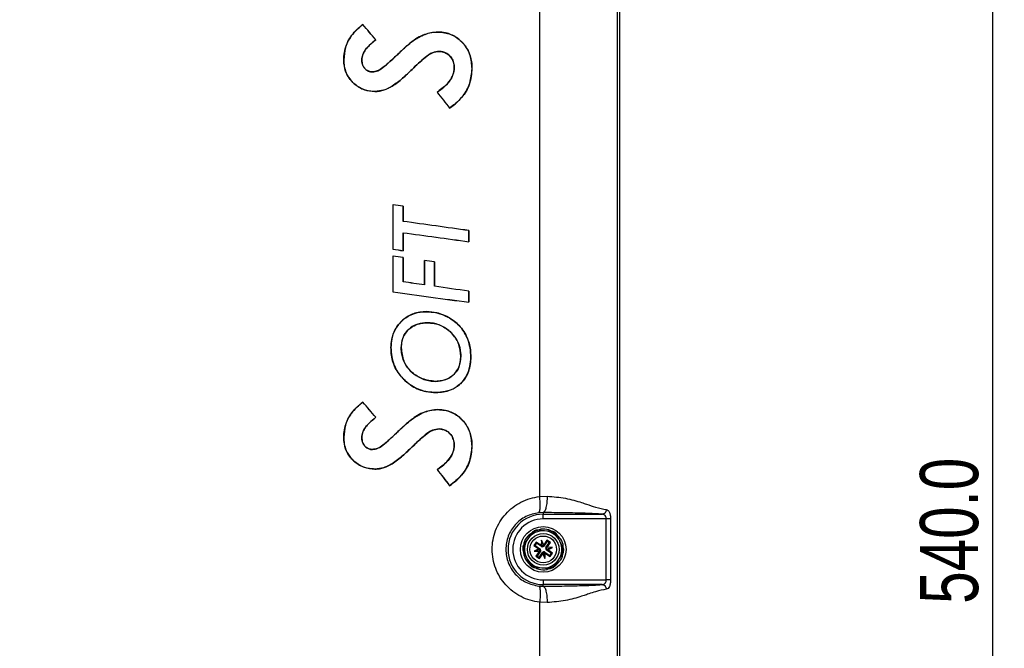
# Paper-space layout 'Sheet1' of a CAD drawing. Header units: millimetres. Extents: x -7 to 413, y -20 to 277.
# Tile 50 of 108: x 96 to 138, y 172 to 199. Entities that reach past the tile are written whole.
import ezdxf

# ---------------------------------------------------------------- set-up
doc = ezdxf.new("R2010")
doc.units = ezdxf.units.MM
doc.header["$PDSIZE"] = -1
doc.styles.add('SLDTEXTSTYLE1', font='TXT', dxfattribs={"width": 0.75})
doc.dimstyles.new('SLDDIMSTYLE1', dxfattribs={"dimtxt": 2.5, "dimasz": 3, "dimexe": 0, "dimexo": 0.0625, "dimtad": 1, "dimdec": 1, "dimlfac": 5, "dimrnd": 1e-09, "dimzin": 4, "dimdsep": 46, "dimtxsty": 'SLDTEXTSTYLE1', "dimblk1": 'CLOSED', "dimblk2": 'CLOSED', "dimsah": 1, "dimcen": 0.09, "dimadec": 0, "dimazin": 1, "dimtfac": 1, "dimtofl": 0, "dimtmove": 0, "dimatfit": 3, "dimldrblk": 'CLOSED', "dimfxl": 0, "dimfrac": 2, "dimtolj": 1, "dimtzin": 12, "dimarcsym": 0})

# ---------------------------------------------------------------- blocks, each defined once
blk = doc.blocks.new('_Closed')
at = {"color": 0, "linetype": 'ByBlock', "lineweight": -2}
for p, q in [((-1, 0.166667), (0, 0)), ((-1, 0.166667), (-1, -0.166667)), ((0, 0), (-1, -0.166667)), ((0, 0), (-1, 0))]:
    blk.add_line(p, q, dxfattribs=at)
blk = doc.blocks.new('_D_7')
at = {"color": 0, "linetype": 'Continuous', "lineweight": -2}
for p, q in [((107.183, 231.534), (137.738, 231.534)), ((137.738, 126.534), (137.738, 228.534)), ((95.983, 123.534), (137.738, 123.534))]:
    blk.add_line(p, q, dxfattribs=at)
at = {"layer": 'Defpoints', "color": 0}
for p in [(107.12, 231.534), (137.738, 231.534), (95.92, 123.534)]:
    blk.add_point(p, dxfattribs=at)
at = {"color": 0, "lineweight": -2, "xscale": 3, "yscale": 3, "zscale": 3}
for p, rotation in [((137.738, 231.534), 90.0000000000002), ((137.738, 123.534), 270.0000000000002)]:
    blk.add_blockref('_Closed', p, dxfattribs=dict(at, rotation=rotation))
at = {"color": 0, "lineweight": 18, "insert": (134.613, 177.534), "char_height": 2.5, "attachment_point": 2, "rotation": 90, "style": 'SLDTEXTSTYLE1'}
blk.add_mtext('\\A1;540.0', dxfattribs=at)

psp = doc.layouts.new('Sheet1')

# ---------------------------------------------------------------- linework, layer by layer
at = {"color": 7, "linetype": 'Continuous', "lineweight": 25}
for p, q in [((121.606, 222.82), (121.606, 130.648)), ((121.72, 130.534), (121.72, 222.935)), ((118.27, 179.005), (118.27, 214.864)), ((110.664, 199.287), (110.664, 199.289)), ((113.887, 198.965), (113.887, 198.966)), ((111.231, 198.635), (111.233, 198.635)), ((112.744, 198.525), (112.743, 198.526)), ((112.274, 198.108), (112.273, 198.109)), ((113.953, 198.134), (113.953, 198.133)), ((109.85, 197.775), (109.849, 197.775)), ((110.622, 197.769), (110.623, 197.769)), ((111.078, 197.25), (111.078, 197.251)), ((112.786, 197.363), (112.786, 197.362)), ((114.599, 197.438), (114.598, 197.438)), ((115.359, 197.391), (115.36, 197.391)), ((110.326, 196.721), (110.326, 196.72)), ((111.188, 196.411), (111.188, 196.41)), ((111.933, 196.639), (111.934, 196.638)), ((113.858, 196.385), (113.857, 196.385)), ((114.4, 195.697), (114.4, 195.696)), ((111.964, 191.547), (111.964, 189.631)), ((111.965, 191.546), (111.964, 191.547)), ((111.965, 189.632), (111.965, 191.546)), ((112.403, 191.489), (112.404, 191.489)), ((112.403, 191.489), (112.403, 190.83)), ((112.404, 190.83), (112.404, 191.489)), ((112.403, 190.83), (112.404, 190.83)), ((115.222, 190.435), (115.223, 190.436)), ((115.222, 190.435), (115.222, 189.958)), ((115.223, 189.957), (115.223, 190.436)), ((112.403, 190.344), (112.404, 190.343)), ((112.403, 190.344), (112.403, 189.572)), ((112.404, 189.571), (112.404, 190.343)), ((111.965, 189.632), (111.964, 189.631)), ((115.222, 189.958), (115.223, 189.957)), ((111.964, 189.333), (111.964, 187.804)), ((111.965, 189.332), (111.964, 189.333)), ((111.965, 187.805), (111.965, 189.332)), ((112.403, 189.572), (112.404, 189.571)), ((112.403, 189.274), (112.404, 189.274)), ((112.403, 189.274), (112.403, 188.23)), ((112.404, 188.231), (112.404, 189.274)), ((113.312, 189.155), (113.312, 188.102)), ((113.313, 189.154), (113.312, 189.155)), ((113.313, 188.101), (113.313, 189.154)), ((113.748, 188.041), (113.748, 189.097)), ((113.748, 189.096), (113.748, 189.097)), ((113.748, 189.096), (113.748, 188.04)), ((112.403, 188.23), (112.404, 188.231)), ((113.313, 188.101), (113.312, 188.102)), ((113.748, 188.04), (113.748, 188.041)), ((111.965, 187.805), (111.964, 187.804)), ((115.222, 187.831), (115.222, 187.353)), ((115.222, 187.831), (115.223, 187.831)), ((115.223, 187.352), (115.223, 187.831)), ((115.222, 187.353), (115.223, 187.352)), ((113.406, 186.95), (113.406, 186.951)), ((113.43, 186.472), (113.43, 186.471)), ((111.878, 185.405), (111.877, 185.405)), ((112.317, 185.391), (112.317, 185.391)), ((114.878, 185.038), (114.877, 185.038)), ((115.309, 185.003), (115.309, 185.003)), ((112.494, 183.976), (112.494, 183.976)), ((113.785, 183.954), (113.785, 183.955)), ((113.818, 183.477), (113.818, 183.476)), ((110.664, 183.063), (110.664, 183.064)), ((111.231, 182.411), (111.233, 182.411)), ((113.887, 182.741), (113.887, 182.742)), ((112.744, 182.301), (112.743, 182.301)), ((109.85, 181.551), (109.849, 181.551)), ((110.622, 181.545), (110.623, 181.545)), ((112.274, 181.884), (112.273, 181.885)), ((113.953, 181.909), (113.953, 181.909)), ((112.786, 181.139), (112.786, 181.138)), ((114.599, 181.214), (114.598, 181.214)), ((115.359, 181.167), (115.36, 181.167)), ((111.078, 181.026), (111.078, 181.027)), ((110.326, 180.497), (110.326, 180.496)), ((111.933, 180.415), (111.934, 180.414)), ((111.188, 180.187), (111.188, 180.186)), ((113.858, 180.161), (113.857, 180.161)), ((114.4, 179.473), (114.4, 179.471)), ((118.27, 179.005), (118.592, 179.018)), ((118.42, 178.319), (118.236, 178.311)), ((118.42, 178.319), (118.42, 178.244)), ((118.42, 178.244), (120.954, 178.244)), ((118.42, 178.045), (118.42, 178.244)), ((121.133, 178.045), (118.42, 178.045)), ((121.133, 175.424), (121.133, 178.045)), ((121.318, 178.045), (121.318, 175.424)), ((117.925, 177.428), (117.759, 177.184)), ((118.48, 177.532), (118.186, 177.554)), ((118.773, 177.511), (118.48, 177.532)), ((119.141, 177.082), (119.013, 177.347)), ((117.759, 177.184), (117.594, 176.941)), ((118.124, 177.045), (118.023, 176.896)), ((118.071, 176.906), (118.023, 176.896)), ((118.023, 176.896), (118.228, 176.756)), ((118.133, 176.996), (118.071, 176.906)), ((118.071, 176.906), (118.282, 176.762)), ((118.329, 176.905), (118.124, 177.045)), ((118.133, 176.996), (118.124, 177.045)), ((118.344, 176.853), (118.133, 176.996)), ((118.346, 177.127), (118.329, 176.905)), ((118.355, 176.869), (118.329, 176.905)), ((118.443, 176.927), (118.346, 177.127)), ((118.391, 176.887), (118.346, 177.127)), ((118.391, 176.887), (118.388, 176.84)), ((118.412, 176.845), (118.391, 176.887)), ((118.443, 176.927), (118.432, 176.884)), ((118.582, 177.132), (118.443, 176.927)), ((118.592, 177.084), (118.448, 176.873)), ((118.539, 176.811), (118.683, 177.022)), ((118.731, 177.031), (118.582, 177.132)), ((118.592, 177.084), (118.582, 177.132)), ((118.591, 176.826), (118.731, 177.031)), ((118.683, 177.022), (118.592, 177.084)), ((118.683, 177.022), (118.731, 177.031)), ((119.269, 176.817), (119.141, 177.082)), ((117.572, 176.651), (117.7, 176.387)), ((118.228, 176.756), (118.028, 176.66)), ((118.268, 176.705), (118.028, 176.66)), ((118.028, 176.66), (118.25, 176.643)), ((118.25, 176.643), (118.11, 176.438)), ((118.302, 176.658), (118.158, 176.447)), ((118.228, 176.756), (118.271, 176.746)), ((118.249, 176.385), (118.393, 176.596)), ((118.286, 176.669), (118.25, 176.643)), ((118.259, 176.337), (118.398, 176.542)), ((118.31, 176.726), (118.268, 176.705)), ((118.268, 176.705), (118.315, 176.702)), ((118.282, 176.762), (118.271, 176.746)), ((118.302, 176.658), (118.286, 176.669)), ((118.344, 176.853), (118.355, 176.869)), ((118.393, 176.596), (118.409, 176.585)), ((118.398, 176.542), (118.409, 176.585)), ((118.398, 176.542), (118.495, 176.341)), ((118.429, 176.624), (118.449, 176.582)), ((118.448, 176.873), (118.432, 176.884)), ((118.449, 176.582), (118.453, 176.629)), ((118.449, 176.582), (118.495, 176.341)), ((118.497, 176.616), (118.486, 176.6)), ((118.486, 176.6), (118.512, 176.564)), ((118.495, 176.341), (118.512, 176.564)), ((118.497, 176.616), (118.708, 176.472)), ((118.512, 176.564), (118.717, 176.424)), ((118.573, 176.763), (118.526, 176.767)), ((118.531, 176.743), (118.573, 176.763)), ((118.539, 176.811), (118.555, 176.8)), ((118.555, 176.8), (118.591, 176.826)), ((118.559, 176.707), (118.57, 176.723)), ((118.77, 176.563), (118.559, 176.707)), ((118.613, 176.712), (118.57, 176.723)), ((118.573, 176.763), (118.813, 176.809)), ((118.813, 176.809), (118.591, 176.826)), ((118.613, 176.712), (118.813, 176.809)), ((118.818, 176.573), (118.613, 176.712)), ((118.708, 176.472), (118.77, 176.563)), ((118.708, 176.472), (118.717, 176.424)), ((118.717, 176.424), (118.818, 176.573)), ((118.77, 176.563), (118.818, 176.573)), ((119.082, 176.284), (119.247, 176.528)), ((117.7, 176.387), (117.828, 176.122)), ((118.158, 176.447), (118.11, 176.438)), ((118.11, 176.438), (118.259, 176.337)), ((118.158, 176.447), (118.249, 176.385)), ((118.249, 176.385), (118.259, 176.337)), ((118.916, 176.041), (119.082, 176.284)), ((118.068, 175.958), (118.361, 175.937)), ((118.361, 175.937), (118.655, 175.915)), ((118.42, 175.424), (118.42, 175.224)), ((118.42, 175.424), (121.133, 175.424)), ((118.42, 175.15), (118.42, 175.224)), ((120.954, 175.224), (118.42, 175.224)), ((118.236, 175.158), (118.42, 175.15)), ((118.27, 138.605), (118.27, 174.464)), ((118.592, 174.451), (118.27, 174.464))]:
    psp.add_line(p, q, dxfattribs=at)
for radius in [0.98, 0.68, 0.576]:
    psp.add_circle((118.42, 176.734), radius, dxfattribs=at)
for centre, radius, start, end in [((118.42, 176.734), 1.51, 90, 270), ((118.42, 176.734), 1.31, 90, 270), ((118.42, 176.734), 0.8, 85.7678, 145.7678), ((118.42, 176.734), 0.852, 105.9536, 125.582), ((118.42, 176.734), 0.882, 110.6698, 120.8658), ((118.42, 176.734), 0.8, 25.7678, 85.7678), ((118.42, 176.734), 0.852, 45.9536, 65.582), ((118.42, 176.734), 0.882, 50.6698, 60.8658), ((118.42, 176.734), 0.852, 165.9536, 185.582), ((118.42, 176.734), 0.8, 145.7678, 205.7678), ((118.42, 176.734), 0.8, 325.7678, 25.7678), ((118.42, 176.734), 0.882, 170.6698, 180.8658), ((118.24, 176.7), 0.075, 20.0978, 55.7678), ((118.24, 176.7), 0.075, 325.7678, 1.4378), ((118.386, 176.915), 0.075, 235.7678, 271.4378), ((118.455, 176.554), 0.075, 110.0978, 145.7678), ((118.386, 176.915), 0.075, 290.0978, 325.7678), ((118.455, 176.554), 0.075, 55.7678, 91.4378), ((118.601, 176.769), 0.075, 145.7678, 181.4378), ((118.601, 176.769), 0.075, 200.0978, 235.7678), ((118.42, 176.734), 0.852, 345.9536, 5.582), ((118.42, 176.734), 0.882, 350.6698, 0.8658), ((118.42, 176.734), 0.8, 205.7678, 265.7678), ((118.42, 176.734), 0.852, 225.9536, 245.582), ((118.42, 176.734), 0.882, 230.6698, 240.8658), ((118.42, 176.734), 0.8, 265.7678, 325.7678), ((118.42, 176.734), 0.852, 285.9536, 305.582), ((118.42, 176.734), 0.882, 290.6698, 300.8658)]:
    psp.add_arc(centre, radius, start, end, dxfattribs=at)
for centre, major_axis, ratio, start_param, end_param in [((69.92, 242.159), (-293.95, 337.218), 0.005734, 4.577962, 4.579916), ((69.92, 242.159), (-293.85, 337.103), 0.005734, 4.577918, 4.579869), ((69.92, 256.374), (-293.95, 373.916), 0.005393, 1.727684, 1.729554), ((69.92, 256.374), (-293.85, 373.789), 0.005393, 1.72774, 1.729606), ((69.92, 194.444), (293.956, -38.161), 0.008654, 1.426888, 1.4284), ((69.92, 194.444), (293.856, -38.148), 0.008654, 1.426842, 1.428348), ((69.92, 194.16), (293.856, -40.762), 0.008644, 1.417217, 1.426917), ((69.92, 194.16), (293.956, -40.775), 0.008644, 1.417267, 1.426964), ((69.92, 198.788), (293.856, -40.691), 0.008644, 4.858664, 4.868365), ((69.92, 198.788), (293.956, -40.705), 0.008644, 4.858618, 4.868315), ((69.92, 198.005), (293.956, -40.634), 0.008645, 4.857103, 4.858616), ((69.92, 198.005), (293.856, -40.62), 0.008645, 4.857155, 4.858662), ((69.92, 192.28), (293.956, -38.514), 0.008653, 1.426898, 1.428411), ((69.92, 192.28), (293.856, -38.501), 0.008653, 1.426852, 1.428359), ((69.92, 192.281), (293.956, -38.514), 0.008653, 1.422275, 1.423777), ((69.92, 192.281), (293.856, -38.501), 0.008653, 1.422227, 1.423723), ((69.92, 191.642), (293.856, -41.327), 0.008642, 1.423805, 1.426933), ((69.92, 191.642), (293.956, -41.341), 0.008642, 1.423858, 1.42698), ((69.92, 191.642), (293.956, -41.341), 0.008642, 1.417283, 1.422357), ((69.92, 191.642), (293.856, -41.327), 0.008642, 1.417233, 1.422309), ((69.92, 196.264), (293.956, -41.223), 0.008642, 4.85712, 4.868329), ((69.92, 196.264), (293.856, -41.209), 0.008642, 4.857172, 4.868379), ((69.92, 225.935), (-293.95, 337.218), 0.005734, 4.577962, 4.579916), ((69.92, 225.935), (-293.85, 337.103), 0.005734, 4.577918, 4.579869), ((69.92, 240.15), (-293.95, 373.916), 0.005393, 1.727684, 1.729554), ((69.92, 240.15), (-293.85, 373.789), 0.005393, 1.72774, 1.729606), ((118.264, 176.649), (-0.0444, 0.0919), 0.833591, 5.212777, 5.681932), ((118.244, 176.756), (0.008, 0.102), 0.833591, 3.742846, 4.212001), ((118.442, 176.911), (0.102, -0.008), 0.833591, 3.742846, 4.212001), ((118.506, 176.578), (0.0919, 0.0444), 0.833591, 2.071184, 2.540339), ((118.335, 176.891), (0.0919, 0.0444), 0.833591, 5.212777, 5.681932), ((118.399, 176.558), (0.102, -0.008), 0.833591, 0.601253, 1.070408), ((118.597, 176.713), (0.008, 0.102), 0.833591, 0.601253, 1.070408), ((118.577, 176.82), (-0.0444, 0.0919), 0.833591, 2.071184, 2.540339)]:
    psp.add_ellipse(centre, major_axis=major_axis, ratio=ratio, start_param=start_param, end_param=end_param, dxfattribs=at)
for points, knots in [([(110.664, 199.289), (110.488, 199.136), (110.17, 198.861), (109.892, 198.315), (109.863, 197.951), (109.849, 197.775)], [0, 0, 0, 0, 0.391215, 0.705293, 1, 1, 1, 1]), ([(109.85, 197.775), (109.854, 197.881), (109.864, 198.096), (109.982, 198.512), (110.244, 198.94), (110.537, 199.182), (110.664, 199.287)], [0, 0, 0, 0, 0.177604, 0.360091, 0.722124, 1, 1, 1, 1]), ([(113.887, 198.966), (113.693, 198.944), (113.389, 198.911), (113.016, 198.717), (112.835, 198.59), (112.743, 198.526)], [0, 0, 0, 0, 0.466819, 0.730995, 1, 1, 1, 1]), ([(112.744, 198.525), (112.872, 198.614), (113.162, 198.815), (113.566, 198.954), (113.824, 198.963), (113.887, 198.965)], [0, 0, 0, 0, 0.375211, 0.848718, 1, 1, 1, 1]), ([(115.36, 197.391), (115.346, 197.585), (115.32, 197.943), (115.069, 198.412), (114.705, 198.757), (114.285, 198.944), (114.001, 198.96), (113.887, 198.966)], [0, 0, 0, 0, 0.238178, 0.441343, 0.64427, 0.857386, 1, 1, 1, 1]), ([(113.887, 198.965), (113.983, 198.959), (114.174, 198.948), (114.537, 198.847), (114.909, 198.593), (115.216, 198.177), (115.345, 197.759), (115.355, 197.492), (115.359, 197.391)], [0, 0, 0, 0, 0.120093, 0.239685, 0.468985, 0.668274, 0.875648, 1, 1, 1, 1]), ([(111.231, 198.635), (111.132, 198.555), (110.914, 198.381), (110.668, 198.087), (110.634, 197.851), (110.622, 197.769)], [0, 0, 0, 0, 0.353635, 0.774287, 1, 1, 1, 1]), ([(110.623, 197.769), (110.632, 197.843), (110.655, 198.026), (110.822, 198.268), (111.026, 198.473), (111.169, 198.585), (111.233, 198.635)], [0, 0, 0, 0, 0.202549, 0.500456, 0.777806, 1, 1, 1, 1]), ([(112.743, 198.526), (112.7, 198.492), (112.613, 198.423), (112.458, 198.282), (112.345, 198.177), (112.273, 198.109)], [0, 0, 0, 0, 0.2633241, 0.5279768, 1, 1, 1, 1]), ([(112.274, 198.108), (112.313, 198.146), (112.392, 198.222), (112.546, 198.363), (112.666, 198.462), (112.744, 198.525)], [0, 0, 0, 0, 0.258194, 0.522827, 1, 1, 1, 1]), ([(112.273, 198.109), (112.147, 197.99), (111.905, 197.762), (111.59, 197.475), (111.316, 197.285), (111.149, 197.261), (111.078, 197.251)], [0, 0, 0, 0, 0.3475408, 0.6644081, 0.8582262, 1, 1, 1, 1]), ([(111.078, 197.25), (111.158, 197.263), (111.353, 197.294), (111.62, 197.506), (111.931, 197.783), (112.151, 197.992), (112.274, 198.108)], [0, 0, 0, 0, 0.1604918, 0.3924892, 0.6624742, 1, 1, 1, 1]), ([(113.953, 198.134), (113.855, 198.121), (113.631, 198.093), (113.34, 197.88), (113.06, 197.628), (112.877, 197.451), (112.786, 197.363)], [0, 0, 0, 0, 0.206334, 0.468626, 0.734047, 1, 1, 1, 1]), ([(112.786, 197.362), (112.877, 197.45), (113.058, 197.624), (113.336, 197.875), (113.627, 198.091), (113.854, 198.12), (113.953, 198.133)], [0, 0, 0, 0, 0.262975, 0.52612, 0.791152, 1, 1, 1, 1]), ([(114.599, 197.438), (114.593, 197.519), (114.58, 197.678), (114.464, 197.889), (114.302, 198.041), (114.122, 198.122), (114.005, 198.13), (113.953, 198.134)], [0, 0, 0, 0, 0.227493, 0.447203, 0.666691, 0.851283, 1, 1, 1, 1]), ([(113.953, 198.133), (114.035, 198.124), (114.187, 198.108), (114.377, 197.979), (114.518, 197.807), (114.589, 197.616), (114.596, 197.488), (114.598, 197.438)], [0, 0, 0, 0, 0.230855, 0.434838, 0.637834, 0.859133, 1, 1, 1, 1]), ([(109.849, 197.775), (109.853, 197.681), (109.861, 197.49), (109.953, 197.174), (110.116, 196.907), (110.272, 196.768), (110.326, 196.72)], [0, 0, 0, 0, 0.23469, 0.477036, 0.818142, 1, 1, 1, 1]), ([(110.326, 196.721), (110.218, 196.827), (110, 197.042), (109.865, 197.434), (109.854, 197.681), (109.85, 197.775)], [0, 0, 0, 0, 0.379317, 0.762529, 1, 1, 1, 1]), ([(110.622, 197.769), (110.628, 197.697), (110.639, 197.568), (110.737, 197.408), (110.857, 197.301), (110.98, 197.256), (111.052, 197.252), (111.078, 197.25)], [0, 0, 0, 0, 0.276545, 0.497568, 0.71804, 0.895647, 1, 1, 1, 1]), ([(111.078, 197.251), (111.027, 197.256), (110.926, 197.266), (110.798, 197.35), (110.693, 197.469), (110.631, 197.616), (110.625, 197.722), (110.623, 197.769)], [0, 0, 0, 0, 0.199932, 0.393784, 0.586197, 0.818112, 1, 1, 1, 1]), ([(112.786, 197.363), (112.718, 197.298), (112.582, 197.167), (112.308, 196.913), (112.083, 196.748), (111.933, 196.639)], [0, 0, 0, 0, 0.252186, 0.504514, 1, 1, 1, 1]), ([(111.934, 196.638), (112.011, 196.691), (112.167, 196.797), (112.45, 197.041), (112.652, 197.234), (112.786, 197.362)], [0, 0, 0, 0, 0.2512606, 0.5034973, 1, 1, 1, 1]), ([(114.598, 197.438), (114.587, 197.335), (114.563, 197.118), (114.343, 196.761), (114.081, 196.534), (113.889, 196.407), (113.857, 196.385)], [0, 0, 0, 0, 0.229347, 0.48243, 0.913547, 1, 1, 1, 1]), ([(113.858, 196.385), (113.956, 196.453), (114.172, 196.602), (114.433, 196.883), (114.582, 197.186), (114.594, 197.371), (114.599, 197.438)], [0, 0, 0, 0, 0.266905, 0.589301, 0.849122, 1, 1, 1, 1]), ([(114.4, 195.696), (114.504, 195.773), (114.715, 195.929), (115.032, 196.274), (115.308, 196.764), (115.342, 197.182), (115.36, 197.391)], [0, 0, 0, 0, 0.191995, 0.388288, 0.692748, 1, 1, 1, 1]), ([(115.359, 197.391), (115.339, 197.168), (115.298, 196.72), (114.937, 196.119), (114.581, 195.839), (114.4, 195.697)], [0, 0, 0, 0, 0.328032, 0.658974, 1, 1, 1, 1]), ([(111.188, 196.411), (111.108, 196.415), (110.884, 196.426), (110.582, 196.534), (110.396, 196.67), (110.326, 196.721)], [0, 0, 0, 0, 0.258453, 0.723902, 1, 1, 1, 1]), ([(110.326, 196.72), (110.391, 196.672), (110.518, 196.578), (110.804, 196.446), (111.035, 196.425), (111.188, 196.41)], [0, 0, 0, 0, 0.25951, 0.50757, 1, 1, 1, 1]), ([(111.933, 196.639), (111.874, 196.606), (111.756, 196.539), (111.51, 196.442), (111.315, 196.424), (111.188, 196.411)], [0, 0, 0, 0, 0.25737, 0.517268, 1, 1, 1, 1]), ([(111.188, 196.41), (111.255, 196.414), (111.391, 196.421), (111.647, 196.487), (111.821, 196.578), (111.934, 196.638)], [0, 0, 0, 0, 0.256234, 0.51606, 1, 1, 1, 1]), ([(113.406, 186.951), (113.213, 186.936), (112.858, 186.908), (112.404, 186.637), (112.073, 186.262), (111.898, 185.826), (111.884, 185.53), (111.877, 185.405)], [0, 0, 0, 0, 0.237107, 0.437359, 0.637174, 0.846871, 1, 1, 1, 1]), ([(111.878, 185.405), (111.885, 185.52), (111.898, 185.75), (112.011, 186.131), (112.262, 186.504), (112.655, 186.808), (113.06, 186.937), (113.314, 186.947), (113.406, 186.95)], [0, 0, 0, 0, 0.141411, 0.282171, 0.483692, 0.684821, 0.886225, 1, 1, 1, 1]), ([(115.309, 185.003), (115.303, 185.134), (115.289, 185.394), (115.171, 185.841), (114.897, 186.302), (114.427, 186.69), (113.91, 186.917), (113.554, 186.941), (113.406, 186.951)], [0, 0, 0, 0, 0.128317, 0.256213, 0.45137, 0.646242, 0.852959, 1, 1, 1, 1]), ([(113.406, 186.95), (113.535, 186.942), (113.794, 186.924), (114.261, 186.776), (114.761, 186.457), (115.151, 185.917), (115.295, 185.402), (115.305, 185.104), (115.309, 185.003)], [0, 0, 0, 0, 0.128999, 0.2577855, 0.4831912, 0.7058346, 0.9010281, 1, 1, 1, 1]), ([(113.43, 186.472), (113.294, 186.463), (113.043, 186.446), (112.711, 186.274), (112.471, 186.021), (112.334, 185.71), (112.322, 185.493), (112.317, 185.391)], [0, 0, 0, 0, 0.233988, 0.431666, 0.629353, 0.826235, 1, 1, 1, 1]), ([(112.317, 185.391), (112.328, 185.53), (112.348, 185.78), (112.533, 186.1), (112.786, 186.323), (113.099, 186.452), (113.32, 186.465), (113.43, 186.471)], [0, 0, 0, 0, 0.235326, 0.426467, 0.617636, 0.809768, 1, 1, 1, 1]), ([(114.878, 185.038), (114.863, 185.207), (114.832, 185.55), (114.558, 185.98), (114.178, 186.305), (113.781, 186.456), (113.52, 186.468), (113.43, 186.472)], [0, 0, 0, 0, 0.220588, 0.449476, 0.652171, 0.87949, 1, 1, 1, 1]), ([(113.43, 186.471), (113.53, 186.465), (113.732, 186.453), (114.101, 186.341), (114.472, 186.077), (114.773, 185.661), (114.871, 185.293), (114.876, 185.085), (114.877, 185.038)], [0, 0, 0, 0, 0.134607, 0.268704, 0.509743, 0.725546, 0.938011, 1, 1, 1, 1]), ([(111.877, 185.405), (111.883, 185.276), (111.895, 185.014), (112.026, 184.567), (112.245, 184.215), (112.441, 184.027), (112.494, 183.976)], [0, 0, 0, 0, 0.240714, 0.489751, 0.862461, 1, 1, 1, 1]), ([(112.494, 183.976), (112.35, 184.133), (112.06, 184.446), (111.896, 184.974), (111.883, 185.296), (111.878, 185.405)], [0, 0, 0, 0, 0.396441, 0.795236, 1, 1, 1, 1]), ([(112.317, 185.391), (112.337, 185.202), (112.375, 184.841), (112.673, 184.409), (113.07, 184.117), (113.453, 183.971), (113.706, 183.958), (113.785, 183.954)], [0, 0, 0, 0, 0.246992, 0.469999, 0.665426, 0.894612, 1, 1, 1, 1]), ([(113.785, 183.955), (113.598, 183.978), (113.237, 184.022), (112.788, 184.303), (112.476, 184.676), (112.335, 185.058), (112.322, 185.301), (112.317, 185.391)], [0, 0, 0, 0, 0.247529, 0.478965, 0.680148, 0.881454, 1, 1, 1, 1]), ([(113.785, 183.954), (113.937, 183.968), (114.208, 183.993), (114.55, 184.199), (114.771, 184.469), (114.866, 184.767), (114.874, 184.954), (114.878, 185.038)], [0, 0, 0, 0, 0.26329, 0.469898, 0.677573, 0.854504, 1, 1, 1, 1]), ([(114.877, 185.038), (114.864, 184.876), (114.843, 184.609), (114.641, 184.291), (114.385, 184.092), (114.09, 183.971), (113.88, 183.96), (113.785, 183.955)], [0, 0, 0, 0, 0.276953, 0.455464, 0.633595, 0.835142, 1, 1, 1, 1]), ([(113.818, 183.476), (113.924, 183.482), (114.135, 183.493), (114.488, 183.585), (114.843, 183.801), (115.135, 184.159), (115.289, 184.58), (115.303, 184.868), (115.309, 185.003)], [0, 0, 0, 0, 0.13306, 0.265588, 0.4543, 0.642873, 0.832111, 1, 1, 1, 1]), ([(115.309, 185.003), (115.303, 184.896), (115.293, 184.682), (115.206, 184.324), (114.997, 183.959), (114.643, 183.657), (114.23, 183.498), (113.948, 183.483), (113.818, 183.477)], [0, 0, 0, 0, 0.133017, 0.265473, 0.455728, 0.645961, 0.837611, 1, 1, 1, 1]), ([(112.494, 183.976), (112.59, 183.897), (112.85, 183.686), (113.313, 183.504), (113.671, 183.484), (113.818, 183.476)], [0, 0, 0, 0, 0.2566121, 0.6936481, 1, 1, 1, 1]), ([(113.818, 183.477), (113.695, 183.482), (113.359, 183.498), (112.89, 183.66), (112.608, 183.885), (112.494, 183.976)], [0, 0, 0, 0, 0.256421, 0.6983, 1, 1, 1, 1]), ([(110.664, 183.064), (110.488, 182.912), (110.17, 182.637), (109.892, 182.091), (109.863, 181.727), (109.849, 181.551)], [0, 0, 0, 0, 0.391215, 0.705293, 1, 1, 1, 1]), ([(109.85, 181.551), (109.854, 181.657), (109.864, 181.872), (109.982, 182.288), (110.244, 182.716), (110.537, 182.958), (110.664, 183.063)], [0, 0, 0, 0, 0.177604, 0.360091, 0.722124, 1, 1, 1, 1]), ([(111.231, 182.411), (111.132, 182.331), (110.914, 182.157), (110.668, 181.863), (110.634, 181.627), (110.622, 181.545)], [0, 0, 0, 0, 0.353635, 0.774287, 1, 1, 1, 1]), ([(110.623, 181.545), (110.632, 181.619), (110.655, 181.802), (110.822, 182.044), (111.026, 182.249), (111.169, 182.361), (111.233, 182.411)], [0, 0, 0, 0, 0.202549, 0.500456, 0.777806, 1, 1, 1, 1]), ([(113.887, 182.742), (113.693, 182.72), (113.389, 182.686), (113.016, 182.493), (112.835, 182.366), (112.743, 182.301)], [0, 0, 0, 0, 0.466819, 0.730995, 1, 1, 1, 1]), ([(112.744, 182.301), (112.872, 182.39), (113.162, 182.591), (113.566, 182.73), (113.824, 182.739), (113.887, 182.741)], [0, 0, 0, 0, 0.375211, 0.848718, 1, 1, 1, 1]), ([(115.36, 181.167), (115.346, 181.361), (115.32, 181.719), (115.069, 182.187), (114.705, 182.533), (114.285, 182.719), (114.001, 182.735), (113.887, 182.742)], [0, 0, 0, 0, 0.238178, 0.441343, 0.64427, 0.857386, 1, 1, 1, 1]), ([(113.887, 182.741), (113.983, 182.735), (114.174, 182.724), (114.537, 182.623), (114.909, 182.369), (115.216, 181.952), (115.345, 181.535), (115.355, 181.267), (115.359, 181.167)], [0, 0, 0, 0, 0.120093, 0.239685, 0.468985, 0.668274, 0.875648, 1, 1, 1, 1]), ([(112.743, 182.301), (112.7, 182.267), (112.613, 182.199), (112.458, 182.058), (112.345, 181.952), (112.273, 181.885)], [0, 0, 0, 0, 0.263324, 0.527977, 1, 1, 1, 1]), ([(112.274, 181.884), (112.313, 181.922), (112.392, 181.997), (112.546, 182.139), (112.666, 182.237), (112.744, 182.301)], [0, 0, 0, 0, 0.258194, 0.522827, 1, 1, 1, 1]), ([(109.849, 181.551), (109.853, 181.457), (109.861, 181.266), (109.953, 180.949), (110.116, 180.682), (110.272, 180.544), (110.326, 180.496)], [0, 0, 0, 0, 0.23469, 0.477036, 0.818142, 1, 1, 1, 1]), ([(110.326, 180.497), (110.218, 180.603), (110, 180.818), (109.865, 181.209), (109.854, 181.457), (109.85, 181.551)], [0, 0, 0, 0, 0.379317, 0.762529, 1, 1, 1, 1]), ([(110.622, 181.545), (110.628, 181.473), (110.639, 181.344), (110.737, 181.183), (110.857, 181.077), (110.98, 181.032), (111.052, 181.027), (111.078, 181.026)], [0, 0, 0, 0, 0.276545, 0.497568, 0.71804, 0.895647, 1, 1, 1, 1]), ([(111.078, 181.027), (111.027, 181.032), (110.926, 181.042), (110.798, 181.126), (110.693, 181.245), (110.631, 181.392), (110.625, 181.498), (110.623, 181.545)], [0, 0, 0, 0, 0.199932, 0.393784, 0.586197, 0.818112, 1, 1, 1, 1]), ([(112.273, 181.885), (112.147, 181.766), (111.905, 181.537), (111.59, 181.251), (111.316, 181.06), (111.149, 181.037), (111.078, 181.027)], [0, 0, 0, 0, 0.347541, 0.664408, 0.858226, 1, 1, 1, 1]), ([(111.078, 181.026), (111.158, 181.039), (111.353, 181.07), (111.62, 181.282), (111.931, 181.559), (112.151, 181.768), (112.274, 181.884)], [0, 0, 0, 0, 0.160492, 0.392489, 0.662474, 1, 1, 1, 1]), ([(112.786, 181.138), (112.877, 181.225), (113.058, 181.4), (113.336, 181.651), (113.627, 181.867), (113.854, 181.896), (113.953, 181.909)], [0, 0, 0, 0, 0.262975, 0.52612, 0.791152, 1, 1, 1, 1]), ([(113.953, 181.909), (113.855, 181.897), (113.631, 181.869), (113.34, 181.655), (113.06, 181.403), (112.877, 181.227), (112.786, 181.139)], [0, 0, 0, 0, 0.206334, 0.468626, 0.734047, 1, 1, 1, 1]), ([(113.953, 181.909), (114.035, 181.9), (114.187, 181.884), (114.377, 181.755), (114.518, 181.583), (114.589, 181.392), (114.596, 181.264), (114.598, 181.214)], [0, 0, 0, 0, 0.230855, 0.434838, 0.637834, 0.859133, 1, 1, 1, 1]), ([(114.599, 181.214), (114.593, 181.295), (114.58, 181.454), (114.464, 181.665), (114.302, 181.817), (114.122, 181.898), (114.005, 181.906), (113.953, 181.909)], [0, 0, 0, 0, 0.227493, 0.447203, 0.666691, 0.851283, 1, 1, 1, 1]), ([(112.786, 181.139), (112.718, 181.074), (112.582, 180.943), (112.308, 180.689), (112.083, 180.524), (111.933, 180.415)], [0, 0, 0, 0, 0.252186, 0.504514, 1, 1, 1, 1]), ([(111.934, 180.414), (112.011, 180.467), (112.167, 180.573), (112.45, 180.817), (112.652, 181.01), (112.786, 181.138)], [0, 0, 0, 0, 0.2512606, 0.5034973, 1, 1, 1, 1]), ([(114.598, 181.214), (114.587, 181.111), (114.563, 180.894), (114.343, 180.537), (114.081, 180.31), (113.889, 180.183), (113.857, 180.161)], [0, 0, 0, 0, 0.2293468, 0.4824301, 0.9135472, 1, 1, 1, 1]), ([(113.858, 180.161), (113.956, 180.229), (114.172, 180.378), (114.433, 180.658), (114.582, 180.962), (114.594, 181.146), (114.599, 181.214)], [0, 0, 0, 0, 0.266905, 0.589301, 0.849122, 1, 1, 1, 1]), ([(114.4, 179.471), (114.504, 179.549), (114.715, 179.705), (115.032, 180.05), (115.308, 180.54), (115.342, 180.957), (115.36, 181.167)], [0, 0, 0, 0, 0.191995, 0.388288, 0.692748, 1, 1, 1, 1]), ([(115.359, 181.167), (115.339, 180.944), (115.298, 180.495), (114.937, 179.895), (114.581, 179.615), (114.4, 179.473)], [0, 0, 0, 0, 0.328032, 0.658974, 1, 1, 1, 1]), ([(111.188, 180.187), (111.108, 180.191), (110.884, 180.202), (110.582, 180.309), (110.396, 180.446), (110.326, 180.497)], [0, 0, 0, 0, 0.258453, 0.723902, 1, 1, 1, 1]), ([(110.326, 180.496), (110.391, 180.448), (110.518, 180.354), (110.804, 180.222), (111.035, 180.2), (111.188, 180.186)], [0, 0, 0, 0, 0.25951, 0.50757, 1, 1, 1, 1]), ([(111.933, 180.415), (111.874, 180.382), (111.756, 180.315), (111.51, 180.218), (111.315, 180.199), (111.188, 180.187)], [0, 0, 0, 0, 0.25737, 0.517268, 1, 1, 1, 1]), ([(111.188, 180.186), (111.255, 180.19), (111.391, 180.197), (111.647, 180.263), (111.821, 180.354), (111.934, 180.414)], [0, 0, 0, 0, 0.256234, 0.51606, 1, 1, 1, 1]), ([(118.27, 174.464), (118.13, 174.486), (117.853, 174.531), (117.462, 174.693), (117.108, 174.918), (116.801, 175.203), (116.551, 175.539), (116.366, 175.914), (116.253, 176.317), (116.214, 176.733), (116.252, 177.15), (116.365, 177.552), (116.55, 177.928), (116.799, 178.264), (117.106, 178.55), (117.461, 178.775), (117.852, 178.937), (118.13, 178.982), (118.27, 179.005)], [0, 0, 0, 0, 0.063608, 0.126727, 0.18935, 0.251898, 0.313893, 0.376101, 0.437818, 0.499851, 0.561624, 0.623595, 0.685713, 0.74778, 0.810384, 0.872916, 0.936255, 1, 1, 1, 1]), ([(118.236, 178.311), (118.248, 178.326), (118.273, 178.356), (118.292, 178.52), (118.292, 178.747), (118.277, 178.921), (118.27, 179.005)], [0, 0, 0, 0, 0.241001, 0.5, 0.758999, 1, 1, 1, 1]), ([(118.592, 179.018), (118.589, 178.932), (118.582, 178.755), (118.542, 178.524), (118.485, 178.36), (118.441, 178.332), (118.42, 178.319)], [0, 0, 0, 0, 0.240753, 0.5, 0.759247, 1, 1, 1, 1]), ([(118.592, 179.018), (118.858, 178.997), (119.394, 178.955), (119.933, 178.791), (120.352, 178.657), (120.738, 178.522), (120.984, 178.473), (121.13, 178.444)], [0, 0, 0, 0, 0.249011, 0.500866, 0.582293, 0.752522, 1, 1, 1, 1]), ([(118.236, 178.311), (118.044, 178.27), (117.664, 178.188), (117.196, 177.816), (116.888, 177.316), (116.78, 176.734), (116.888, 176.152), (117.197, 175.651), (117.665, 175.28), (118.045, 175.199), (118.236, 175.158)], [0, 0, 0, 0, 0.127594, 0.252925, 0.376896, 0.500147, 0.623405, 0.747394, 0.872761, 1, 1, 1, 1]), ([(120.954, 178.244), (120.884, 178.25), (120.745, 178.262), (120.463, 178.276), (120.146, 178.288), (119.772, 178.298), (119.347, 178.306), (118.883, 178.313), (118.576, 178.317), (118.42, 178.319)], [0, 0, 0, 0, 0.131197, 0.262193, 0.387177, 0.520151, 0.683378, 0.839921, 1, 1, 1, 1]), ([(121.13, 178.444), (121.127, 178.419), (121.123, 178.381), (121.1, 178.335), (121.078, 178.304), (121.05, 178.278), (121.009, 178.252), (120.976, 178.248), (120.954, 178.244)], [0, 0, 0, 0, 0.239798, 0.36858, 0.5, 0.63142, 0.760202, 1, 1, 1, 1]), ([(121.133, 178.045), (121.132, 178.058), (121.131, 178.084), (121.121, 178.122), (121.105, 178.157), (121.076, 178.197), (121.026, 178.234), (120.979, 178.241), (120.954, 178.244)], [0, 0, 0, 0, 0.107812, 0.218706, 0.335149, 0.459274, 0.713701, 1, 1, 1, 1]), ([(121.13, 178.444), (121.157, 178.437), (121.208, 178.422), (121.259, 178.348), (121.289, 178.27), (121.305, 178.201), (121.316, 178.125), (121.317, 178.071), (121.318, 178.045)], [0, 0, 0, 0, 0.262351, 0.5099654, 0.6337559, 0.7546739, 0.8778878, 1, 1, 1, 1]), ([(121.318, 178.045), (121.309, 178.045), (121.291, 178.045), (121.246, 178.045), (121.192, 178.045), (121.152, 178.045), (121.133, 178.045)], [0, 0, 0, 0, 0.244431, 0.5, 0.755569, 1, 1, 1, 1]), ([(117.931, 177.437), (117.868, 177.391), (117.716, 177.281), (117.597, 177.085), (117.585, 176.951), (117.583, 176.926)], [0, 0, 0, 0, 0.365882, 0.884076, 1, 1, 1, 1]), ([(117.968, 177.491), (117.968, 177.491), (117.968, 177.491), (117.965, 177.488), (117.96, 177.479), (117.946, 177.459), (117.933, 177.44), (117.925, 177.428)], [0, 0, 0, 0, 0.057915, 0.136283, 0.258182, 0.495083, 1, 1, 1, 1]), ([(118.186, 177.554), (118.172, 177.555), (118.152, 177.556), (118.129, 177.558), (118.117, 177.559), (118.111, 177.56), (118.109, 177.56), (118.109, 177.56), (118.109, 177.56)], [0, 0, 0, 0, 0.4703143, 0.631499, 0.8342573, 0.912017, 0.9905288, 1, 1, 1, 1]), ([(118.779, 177.51), (118.74, 177.532), (118.603, 177.609), (118.381, 177.627), (118.228, 177.572), (118.181, 177.554)], [0, 0, 0, 0, 0.217733, 0.756405, 1, 1, 1, 1]), ([(118.85, 177.505), (118.85, 177.505), (118.849, 177.505), (118.846, 177.505), (118.838, 177.506), (118.814, 177.507), (118.79, 177.509), (118.773, 177.511), (118.773, 177.511)], [0, 0, 0, 0, 0.053227, 0.117723, 0.227219, 0.430308, 0.997351, 1, 1, 1, 1]), ([(119.013, 177.347), (119.007, 177.36), (118.998, 177.378), (118.988, 177.399), (118.983, 177.409), (118.98, 177.415), (118.98, 177.417), (118.979, 177.417), (118.979, 177.417)], [0, 0, 0, 0, 0.470314, 0.631499, 0.834257, 0.912017, 0.990529, 1, 1, 1, 1]), ([(119.279, 176.797), (119.28, 176.817), (119.29, 176.947), (119.201, 177.165), (119.062, 177.306), (119.001, 177.368)], [0, 0, 0, 0, 0.091825, 0.597974, 1, 1, 1, 1]), ([(117.594, 176.941), (117.593, 176.94), (117.584, 176.928), (117.573, 176.911), (117.561, 176.893), (117.555, 176.884), (117.551, 176.879), (117.55, 176.878), (117.55, 176.877), (117.55, 176.877)], [0, 0, 0, 0, 0.0520485, 0.4887537, 0.651291, 0.8147946, 0.8958801, 0.9777736, 1, 1, 1, 1]), ([(117.539, 176.721), (117.539, 176.721), (117.539, 176.721), (117.54, 176.719), (117.543, 176.713), (117.55, 176.698), (117.56, 176.676), (117.569, 176.659), (117.572, 176.651)], [0, 0, 0, 0, 0.035459, 0.098254, 0.195698, 0.367416, 0.740504, 1, 1, 1, 1]), ([(117.553, 176.667), (117.573, 176.556), (117.613, 176.333), (117.767, 176.166), (117.845, 176.082)], [0, 0, 0, 0, 0.4958342, 1, 1, 1, 1]), ([(118.901, 176.015), (118.979, 176.079), (119.143, 176.213), (119.261, 176.423), (119.266, 176.544), (119.266, 176.555)], [0, 0, 0, 0, 0.456345, 0.952265, 1, 1, 1, 1]), ([(119.247, 176.528), (119.252, 176.534), (119.263, 176.55), (119.277, 176.571), (119.286, 176.584), (119.29, 176.589), (119.291, 176.591), (119.291, 176.591), (119.291, 176.591)], [0, 0, 0, 0, 0.246947, 0.653624, 0.816136, 0.89856, 0.968235, 1, 1, 1, 1]), ([(119.302, 176.748), (119.302, 176.748), (119.302, 176.748), (119.301, 176.75), (119.298, 176.756), (119.291, 176.771), (119.281, 176.793), (119.272, 176.81), (119.269, 176.817)], [0, 0, 0, 0, 0.0354593, 0.0982543, 0.1956978, 0.3674159, 0.7405036, 1, 1, 1, 1]), ([(117.828, 176.122), (117.834, 176.109), (117.843, 176.091), (117.853, 176.07), (117.858, 176.059), (117.861, 176.054), (117.861, 176.052), (117.861, 176.052), (117.861, 176.052)], [0, 0, 0, 0, 0.4703143, 0.631499, 0.8342573, 0.912017, 0.9905288, 1, 1, 1, 1]), ([(118.873, 175.977), (118.873, 175.977), (118.873, 175.978), (118.876, 175.982), (118.882, 175.991), (118.896, 176.011), (118.908, 176.029), (118.916, 176.041)], [0, 0, 0, 0, 0.065398, 0.147169, 0.277243, 0.536186, 1, 1, 1, 1]), ([(117.991, 175.964), (117.991, 175.964), (117.992, 175.964), (117.995, 175.964), (118.003, 175.963), (118.027, 175.961), (118.051, 175.96), (118.068, 175.958), (118.068, 175.958)], [0, 0, 0, 0, 0.0532272, 0.1177225, 0.2272192, 0.4303077, 0.9973512, 1, 1, 1, 1]), ([(118.063, 175.959), (118.119, 175.931), (118.276, 175.854), (118.5, 175.844), (118.634, 175.901), (118.666, 175.914)], [0, 0, 0, 0, 0.302783, 0.835179, 1, 1, 1, 1]), ([(118.655, 175.915), (118.669, 175.914), (118.688, 175.912), (118.712, 175.911), (118.724, 175.91), (118.73, 175.909), (118.732, 175.909), (118.732, 175.909), (118.732, 175.909)], [0, 0, 0, 0, 0.4703143, 0.631499, 0.8342573, 0.912017, 0.9905288, 1, 1, 1, 1]), ([(118.42, 175.15), (118.574, 175.152), (118.882, 175.156), (119.345, 175.163), (119.772, 175.171), (120.146, 175.181), (120.463, 175.193), (120.745, 175.207), (120.884, 175.219), (120.954, 175.224)], [0, 0, 0, 0, 0.158441, 0.316593, 0.479849, 0.612787, 0.737807, 0.868803, 1, 1, 1, 1]), ([(120.954, 175.224), (120.979, 175.228), (121.026, 175.235), (121.076, 175.271), (121.105, 175.312), (121.121, 175.347), (121.131, 175.385), (121.132, 175.411), (121.133, 175.424)], [0, 0, 0, 0, 0.285131, 0.540579, 0.664742, 0.78122, 0.89215, 1, 1, 1, 1]), ([(120.954, 175.224), (120.976, 175.221), (121.009, 175.216), (121.05, 175.191), (121.078, 175.165), (121.1, 175.134), (121.123, 175.088), (121.127, 175.05), (121.13, 175.025)], [0, 0, 0, 0, 0.239798, 0.36858, 0.5, 0.63142, 0.760202, 1, 1, 1, 1]), ([(121.318, 175.424), (121.317, 175.397), (121.316, 175.344), (121.306, 175.268), (121.289, 175.199), (121.259, 175.12), (121.208, 175.047), (121.156, 175.032), (121.13, 175.025)], [0, 0, 0, 0, 0.1218509, 0.2448093, 0.3660359, 0.4901813, 0.7387478, 1, 1, 1, 1]), ([(121.318, 175.424), (121.309, 175.424), (121.291, 175.424), (121.246, 175.424), (121.192, 175.424), (121.152, 175.424), (121.133, 175.424)], [0, 0, 0, 0, 0.244431, 0.5, 0.755569, 1, 1, 1, 1]), ([(118.236, 175.158), (118.248, 175.143), (118.273, 175.113), (118.292, 174.949), (118.292, 174.722), (118.277, 174.548), (118.27, 174.464)], [0, 0, 0, 0, 0.2410007, 0.5, 0.7589993, 1, 1, 1, 1]), ([(118.42, 175.15), (118.441, 175.137), (118.485, 175.109), (118.542, 174.945), (118.582, 174.714), (118.589, 174.537), (118.592, 174.451)], [0, 0, 0, 0, 0.240753, 0.5, 0.759247, 1, 1, 1, 1]), ([(121.13, 175.025), (120.984, 174.996), (120.765, 174.953), (120.449, 174.845), (120.248, 174.778), (119.932, 174.677), (119.394, 174.514), (118.858, 174.472), (118.592, 174.451)], [0, 0, 0, 0, 0.247458, 0.372946, 0.417755, 0.499175, 0.751009, 1, 1, 1, 1])]:
    psp.add_open_spline(points, degree=3, knots=knots, dxfattribs=at)

# ---------------------------------------------------------------- dimensions: what is measured, and where the dimension line sits
at = {"color": 7, "linetype": 'Continuous', "lineweight": 18}
dim = psp.add_linear_dim(base=(137.738, 231.534), p1=(95.92, 123.534), p2=(107.12, 231.534), angle=90, dimstyle='SLDDIMSTYLE1', dxfattribs=at)
dim.commit()
dim.dimension.update_dxf_attribs({"geometry": '_D_7', "text_midpoint": (137.738, 177.534), "dimtype": 160})

doc.saveas('drawing.dxf')
